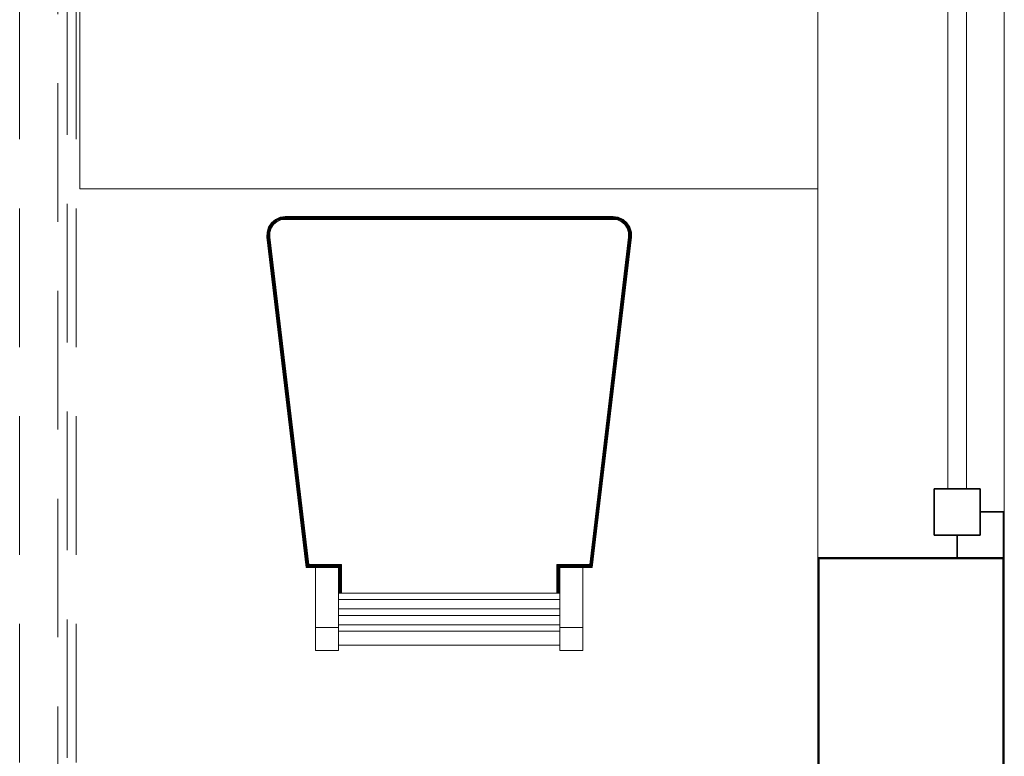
# Model space of a CAD drawing. Header units: millimetres. Extents: x 19580 to 41622, y 4748 to 42776.
# Tile 46 of 65: x 29145 to 30211, y 36961 to 37759. Entities that reach past the tile are written whole.
import ezdxf

# ---------------------------------------------------------------- set-up
doc = ezdxf.new("R2010")
doc.units = ezdxf.units.MM
doc.linetypes.add('ADSK_Штриховая_ш3 п1_5', pattern=[225, 150, -75])
for name, color, linetype, lineweight in [('A-DETL-____-MBND', 5, 'ADSK_Штриховая_ш3 п1_5', 20), ('A-GENM-____-MCUT', 13, 'Continuous', 50), ('A-GENM-____-OTLN', 13, 'Continuous', 20), ('A-GLAZ-____-MCUT', 151, 'Continuous', 35), ('A-GLAZ-____-OTLN', 151, 'Continuous', 20), ('A-WALL-____-MCUT', 113, 'Continuous', 50), ('A-WALL-____-OTLN', 113, 'Continuous', 20), ('I-FURN-____-OTLN', 30, 'Continuous', 20)]:
    doc.layers.add(name, color=color, linetype=linetype, lineweight=lineweight)

# ---------------------------------------------------------------- blocks, each defined once
blk = doc.blocks.new('Прямая форма - 83 new-608827-В_Этаж 01_Отопление')
at = {"layer": 'I-FURN-____-OTLN', "color": 9}
for p, q in [((-400, 400), (-400, -400)), ((399, -400), (-400, -400)), ((-195.5, -441.4), (-192.4, -436.7)), ((-195.5, -441.4), (-192.4, -436.7)), ((-195.5, -441.4), (-192.4, -436.7)), ((-195.3, -441.5), (-192.3, -436.9)), ((-192.4, -436.7), (-188.2, -433.1)), ((-192.4, -436.7), (-188.2, -433.1)), ((-192.4, -436.7), (-188.1, -433.1)), ((-192.4, -436.7), (-192.4, -436.7)), ((-192.3, -436.9), (-192.4, -436.7)), ((-192.3, -436.9), (-188, -433.3)), ((-192, -437.1), (-192.3, -436.9)), ((-192, -437.1), (-187.8, -433.6)), ((-191.5, -437.5), (-187.5, -434.1)), ((-191, -438), (-187.2, -434.7)), ((-190.5, -438.5), (-186.7, -435.3)), ((-190.2, -438.7), (-186.5, -435.7)), ((-188.2, -433.1), (-183, -430.8)), ((-188.2, -433.1), (-183, -430.8)), ((-188.1, -433.1), (-188.2, -433.1)), ((-188.1, -433.1), (-183, -430.8)), ((-188, -433.3), (-188.1, -433.1)), ((-188, -433.3), (-183, -431)), ((-187.8, -433.6), (-188, -433.3)), ((-187.8, -433.6), (-182.9, -431.4)), ((-187.5, -434.1), (-187.8, -433.6)), ((-187.5, -434.1), (-182.7, -431.9)), ((-187.2, -434.7), (-187.5, -434.1)), ((-187.2, -434.7), (-182.5, -432.6)), ((-186.7, -435.3), (-187.2, -434.7)), ((-186.7, -435.3), (-182.3, -433.3)), ((-186.5, -435.7), (-186.7, -435.3)), ((-186.5, -435.7), (-182.2, -433.7)), ((-183, -430.8), (-177.5, -430)), ((-183, -430.8), (-177.5, -430)), ((-183, -430.8), (-177.5, -430)), ((-183, -431), (-177.5, -430.2)), ((-183, -430.8), (-183, -430.8)), ((-183, -431), (-183, -430.8)), ((-182.9, -431.4), (-183, -431)), ((-182.9, -431.4), (-177.4, -430.6)), ((-182.7, -431.9), (-182.9, -431.4)), ((-182.7, -431.9), (-177.4, -431.2)), ((-182.5, -432.6), (-182.7, -431.9)), ((-182.5, -432.6), (-177.3, -431.9)), ((-182.3, -433.3), (-182.5, -432.6)), ((-182.3, -433.3), (-177.3, -432.6)), ((-182.2, -433.7), (-182.3, -433.3)), ((-182.2, -433.7), (-177.3, -433)), ((-177.5, -430), (-177.5, -430)), ((-177.5, -430), (177.5, -430)), ((-177.5, -430.2), (-177.5, -430)), ((-177.5, -430.2), (177.5, -430.2)), ((-177.4, -430.6), (-177.5, -430.2)), ((-177.4, -430.6), (177.4, -430.6)), ((-177.4, -431.2), (-177.4, -430.6)), ((-177.4, -431.2), (177.4, -431.2)), ((-177.3, -431.9), (-177.4, -431.2)), ((-177.3, -431.9), (177.3, -431.9)), ((-177.3, -432.6), (-177.3, -431.9)), ((-177.3, -432.6), (177.3, -432.6)), ((-177.3, -433), (-177.3, -432.6)), ((-177.3, -433), (177.3, -433)), ((177.3, -431.9), (177.4, -431.2)), ((177.3, -431.9), (182.5, -432.6)), ((177.3, -432.6), (177.3, -431.9)), ((177.3, -432.6), (182.3, -433.3)), ((177.3, -433), (177.3, -432.6)), ((177.3, -433), (182.2, -433.7)), ((177.4, -430.6), (177.5, -430.2)), ((177.4, -430.6), (182.9, -431.4)), ((177.4, -431.2), (177.4, -430.6)), ((177.4, -431.2), (182.7, -431.9)), ((177.5, -430), (183, -430.8)), ((177.5, -430), (183, -430.8)), ((177.5, -430), (177.5, -430)), ((177.5, -430), (183, -430.8)), ((177.5, -430.2), (177.5, -430)), ((177.5, -430.2), (183, -431)), ((182.2, -433.7), (182.3, -433.3)), ((182.2, -433.7), (186.5, -435.7)), ((182.3, -433.3), (182.5, -432.6)), ((182.3, -433.3), (186.7, -435.3)), ((182.5, -432.6), (182.7, -431.9)), ((182.5, -432.6), (187.2, -434.7)), ((182.7, -431.9), (182.9, -431.4)), ((182.7, -431.9), (187.5, -434.1)), ((182.9, -431.4), (183, -431)), ((182.9, -431.4), (187.8, -433.6)), ((183, -430.8), (188.2, -433.1)), ((183, -430.8), (188.2, -433.1)), ((183, -430.8), (183, -430.8)), ((183, -430.8), (188.1, -433.1)), ((183, -431), (183, -430.8)), ((183, -431), (188, -433.3)), ((186.5, -435.7), (186.7, -435.3)), ((186.5, -435.7), (190.2, -438.7)), ((186.7, -435.3), (187.2, -434.7)), ((186.7, -435.3), (190.5, -438.5)), ((187.2, -434.7), (187.5, -434.1)), ((187.2, -434.7), (191, -438)), ((187.5, -434.1), (187.8, -433.6)), ((187.5, -434.1), (191.5, -437.5)), ((187.8, -433.6), (188, -433.3)), ((187.8, -433.6), (192, -437.1)), ((188, -433.3), (188.1, -433.1)), ((188, -433.3), (192.3, -436.9)), ((188.1, -433.1), (188.2, -433.1)), ((188.1, -433.1), (192.4, -436.7)), ((188.2, -433.1), (192.4, -436.7)), ((188.2, -433.1), (192.4, -436.7)), ((192, -437.1), (192.3, -436.9)), ((192.3, -436.9), (192.4, -436.7)), ((192.3, -436.9), (195.3, -441.5)), ((192.4, -436.7), (195.5, -441.4)), ((192.4, -436.7), (195.5, -441.4)), ((192.4, -436.7), (192.4, -436.7)), ((192.4, -436.7), (195.5, -441.4)), ((-197.3, -452.4), (-197.2, -446.8)), ((-197.3, -452.4), (-197.2, -446.8)), ((-197.3, -452.4), (-197.2, -446.8)), ((-197.2, -446.8), (-195.5, -441.4)), ((-197.2, -446.8), (-195.5, -441.4)), ((-197.2, -446.8), (-195.5, -441.4)), ((-197.2, -446.8), (-197.2, -446.8)), ((-197, -446.8), (-197.2, -446.8)), ((-197.1, -452.4), (-197, -446.8)), ((-197, -446.8), (-195.3, -441.5)), ((-196.6, -446.9), (-197, -446.8)), ((-196.7, -452.3), (-196.6, -446.9)), ((-196.6, -446.9), (-195, -441.7)), ((-196, -446.9), (-196.6, -446.9)), ((-196.2, -452.3), (-196, -446.9)), ((-196, -446.9), (-194.5, -441.9)), ((-195.4, -447.1), (-196, -446.9)), ((-195.5, -441.4), (-195.5, -441.4)), ((-195.3, -441.5), (-195.5, -441.4)), ((-195.5, -452.3), (-195.4, -447.1)), ((-195.4, -447.1), (-193.8, -442.2)), ((-194.6, -447.2), (-195.4, -447.1)), ((-195, -441.7), (-195.3, -441.5)), ((-195, -441.7), (-192, -437.1)), ((-194.5, -441.9), (-195, -441.7)), ((-194.7, -452.2), (-194.6, -447.2)), ((-194.6, -447.2), (-193.2, -442.5)), ((-194.2, -447.2), (-194.6, -447.2)), ((-194.5, -441.9), (-191.5, -437.5)), ((-193.8, -442.2), (-194.5, -441.9)), ((-194.3, -452.2), (-194.2, -447.2)), ((-194.2, -447.2), (-192.8, -442.7)), ((-193.8, -442.2), (-191, -438)), ((-193.2, -442.5), (-193.8, -442.2)), ((-193.2, -442.5), (-190.5, -438.5)), ((-192.8, -442.7), (-193.2, -442.5)), ((-192.8, -442.7), (-190.2, -438.7)), ((-191.5, -437.5), (-192, -437.1)), ((-191, -438), (-191.5, -437.5)), ((-190.5, -438.5), (-191, -438)), ((-190.2, -438.7), (-190.5, -438.5)), ((190.2, -438.7), (190.5, -438.5)), ((190.2, -438.7), (192.8, -442.7)), ((190.5, -438.5), (191, -438)), ((190.5, -438.5), (193.2, -442.5)), ((191, -438), (191.5, -437.5)), ((191, -438), (193.8, -442.2)), ((191.5, -437.5), (192, -437.1)), ((191.5, -437.5), (194.5, -441.9)), ((192, -437.1), (195, -441.7)), ((192.8, -442.7), (193.2, -442.5)), ((192.8, -442.7), (194.2, -447.2)), ((193.2, -442.5), (193.8, -442.2)), ((193.2, -442.5), (194.6, -447.2)), ((193.8, -442.2), (194.5, -441.9)), ((193.8, -442.2), (195.4, -447.1)), ((194.2, -447.2), (194.6, -447.2)), ((194.2, -447.2), (194.3, -452.2)), ((194.5, -441.9), (195, -441.7)), ((194.5, -441.9), (196, -446.9)), ((194.6, -447.2), (195.4, -447.1)), ((194.6, -447.2), (194.7, -452.2)), ((195, -441.7), (195.3, -441.5)), ((195, -441.7), (196.6, -446.9)), ((195.3, -441.5), (195.5, -441.4)), ((195.3, -441.5), (197, -446.8)), ((195.4, -447.1), (196, -446.9)), ((195.4, -447.1), (195.5, -452.3)), ((195.5, -441.4), (197.2, -446.8)), ((195.5, -441.4), (197.2, -446.8)), ((195.5, -441.4), (195.5, -441.4)), ((195.5, -441.4), (197.2, -446.8)), ((196, -446.9), (196.6, -446.9)), ((196, -446.9), (196.2, -452.3)), ((196.6, -446.9), (197, -446.8)), ((196.6, -446.9), (196.7, -452.3)), ((197, -446.8), (197.2, -446.8)), ((197, -446.8), (197.1, -452.4)), ((197.2, -446.8), (197.3, -452.4)), ((197.2, -446.8), (197.3, -452.4)), ((197.2, -446.8), (197.2, -446.8)), ((197.2, -446.8), (197.3, -452.4)), ((-154.7, -810), (-197.3, -452.4)), ((-197.3, -452.4), (-197.3, -452.4)), ((-197.1, -452.4), (-197.3, -452.4)), ((-196.7, -452.3), (-197.1, -452.4)), ((-154.6, -809.8), (-197.1, -452.4)), ((-154.2, -809.4), (-196.7, -452.3)), ((-196.2, -452.3), (-196.7, -452.3)), ((-153.7, -808.8), (-196.2, -452.3)), ((-195.5, -452.3), (-196.2, -452.3)), ((-194.7, -452.2), (-195.5, -452.3)), ((-153.1, -808.1), (-195.5, -452.3)), ((-152.4, -807.4), (-194.7, -452.2)), ((-194.3, -452.2), (-194.7, -452.2)), ((-152.1, -807), (-194.3, -452.2)), ((194.3, -452.2), (152.1, -807)), ((194.7, -452.2), (152.4, -807.4)), ((195.5, -452.3), (153.1, -808.1)), ((196.2, -452.3), (153.7, -808.8)), ((196.7, -452.3), (154.2, -809.4)), ((197.1, -452.4), (154.6, -809.8)), ((197.3, -452.4), (154.7, -810)), ((194.7, -452.2), (194.3, -452.2)), ((195.5, -452.3), (194.7, -452.2)), ((196.2, -452.3), (195.5, -452.3)), ((196.7, -452.3), (196.2, -452.3)), ((197.1, -452.4), (196.7, -452.3)), ((197.3, -452.4), (197.1, -452.4)), ((197.3, -452.4), (197.3, -452.4)), ((-154.7, -810), (-154.8, -810)), ((-154.6, -809.8), (-154.7, -810)), ((-144.7, -810), (-154.7, -810)), ((-154.2, -809.4), (-154.6, -809.8)), ((-119.5, -809.8), (-154.6, -809.8)), ((-153.7, -808.8), (-154.2, -809.4)), ((-119.1, -809.4), (-154.2, -809.4)), ((-153.1, -808.1), (-153.7, -808.8)), ((-118.5, -808.8), (-153.7, -808.8)), ((-152.4, -807.4), (-153.1, -808.1)), ((-117.8, -808.1), (-153.1, -808.1)), ((-152.1, -807), (-152.4, -807.4)), ((-117.1, -807.4), (-152.4, -807.4)), ((-116.7, -807), (-152.1, -807)), ((-144.7, -875), (-144.7, -810)), ((-144.7, -810), (-119.7, -810)), ((-119.5, -809.8), (-119.7, -810)), ((-119.7, -810), (-119.7, -875)), ((-119.7, -810), (-119.7, -810)), ((-119.1, -809.4), (-119.5, -809.8)), ((-119.5, -837.8), (-119.5, -809.8)), ((-118.5, -808.8), (-119.1, -809.4)), ((-119.1, -837.8), (-119.1, -809.4)), ((-117.8, -808.1), (-118.5, -808.8)), ((-118.5, -837.8), (-118.5, -808.8)), ((-117.1, -807.4), (-117.8, -808.1)), ((-117.8, -837.8), (-117.8, -808.1)), ((-116.7, -807), (-117.1, -807.4)), ((-117.1, -837.8), (-117.1, -807.4)), ((-116.7, -837.8), (-116.7, -807)), ((152.1, -807), (116.7, -807)), ((116.7, -807), (117.1, -807.4)), ((116.7, -807), (116.7, -837.8)), ((152.4, -807.4), (117.1, -807.4)), ((117.1, -807.4), (117.8, -808.1)), ((117.1, -807.4), (117.1, -837.8)), ((153.1, -808.1), (117.8, -808.1)), ((117.8, -808.1), (118.5, -808.8)), ((117.8, -808.1), (117.8, -837.8)), ((153.7, -808.8), (118.5, -808.8)), ((118.5, -808.8), (119.1, -809.4)), ((118.5, -808.8), (118.5, -837.8)), ((154.2, -809.4), (119.1, -809.4)), ((119.1, -809.4), (119.5, -809.8)), ((119.1, -809.4), (119.1, -837.8)), ((154.6, -809.8), (119.5, -809.8)), ((119.5, -809.8), (119.7, -810)), ((119.5, -809.8), (119.5, -837.8)), ((119.7, -875), (119.7, -810)), ((119.7, -810), (144.7, -810)), ((119.7, -810), (119.7, -810)), ((144.7, -810), (144.7, -875)), ((154.7, -810), (144.7, -810)), ((152.1, -807), (152.4, -807.4)), ((152.4, -807.4), (153.1, -808.1)), ((153.1, -808.1), (153.7, -808.8)), ((153.7, -808.8), (154.2, -809.4)), ((154.2, -809.4), (154.6, -809.8)), ((154.6, -809.8), (154.7, -810)), ((154.7, -810), (154.8, -810)), ((-119.7, -837.8), (119.7, -837.8)), ((-119.7, -844.9), (119.7, -844.9)), ((-119.7, -854.9), (119.7, -854.9)), ((-119.7, -862.1), (119.7, -862.1)), ((-119.7, -872.1), (119.7, -872.1)), ((-144.7, -900), (-144.7, -875)), ((-144.7, -875), (-119.7, -875)), ((-119.7, -875), (-119.7, -900)), ((-119.7, -879.2), (119.7, -879.2)), ((119.7, -900), (119.7, -875)), ((119.7, -875), (144.7, -875)), ((144.7, -875), (144.7, -900)), ((119.7, -894.1), (-119.7, -894.1)), ((-144.7, -900), (-119.7, -900)), ((119.7, -900), (144.7, -900))]:
    blk.add_line(p, q, dxfattribs=at)
blk = doc.blocks.new('Прямая форма - FU - 052-608828-В_Этаж 01_Отопление')
blk.add_blockref('Прямая форма - 83 new-608827-В_Этаж 01_Отопление', (0, 0))
blk = doc.blocks.new('Прямая форма - 83 new-608851-В_Этаж 01_Отопление')
at = {"layer": 'A-GLAZ-____-MCUT', "color": 53}
for p, q in [((75, 75), (25, 75)), ((25, 75), (25, 25)), ((75, 25), (75, 75)), ((1125, 75), (1125, 25)), ((1175, 75), (1125, 75)), ((1175, 25), (1175, 75)), ((25, 50), (0, 50)), ((0, 50), (0, 0)), ((25, 25), (25, 50)), ((1200, 50), (1175, 50)), ((1175, 50), (1175, 25)), ((1200, 0), (1200, 50)), ((25, 25), (75, 25)), ((50, 25), (25, 25)), ((50, 0), (50, 25)), ((1125, 25), (1175, 25)), ((1175, 25), (1150, 25)), ((1150, 25), (1150, 0)), ((0, 0), (50, 0)), ((1150, 0), (1200, 0))]:
    blk.add_line(p, q, dxfattribs=at)
at = {"layer": 'A-GLAZ-____-OTLN', "color": 9}
for p, q in [((1125, 60), (75, 60)), ((75, 40), (1125, 40))]:
    blk.add_line(p, q, dxfattribs=at)
blk = doc.blocks.new('Прямая форма - WD - 004-608852-В_Этаж 01_Отопление')
blk.add_blockref('Прямая форма - 83 new-608851-В_Этаж 01_Отопление', (0, 0))
blk = doc.blocks.new('Прямая форма - 83 new-608943-В_Этаж 01_Отопление')
at = {"layer": 'A-WALL-____-MCUT', "color": 253}
for p, q in [((6700, 0), (5300, 0)), ((5300, 0), (5300, -200)), ((5300, -200), (6700, -200))]:
    blk.add_line(p, q, dxfattribs=at)
blk = doc.blocks.new('Прямая форма - SW - 006-608944-В_Этаж 01_Отопление')
blk.add_blockref('Прямая форма - 83 new-608943-В_Этаж 01_Отопление', (0, 0))
blk = doc.blocks.new('Family - WD - 004-608946-В_Этаж 01_Отопление')
at = {"layer": 'A-GENM-____-MCUT', "lineweight": 9}
for p, q in [((600, 1), (-600, 1)), ((-600, 1), (-600, -201)), ((600, -201), (600, 1)), ((-600, -201), (600, -201))]:
    blk.add_line(p, q, dxfattribs=at)
blk = doc.blocks.new('83 new_ifc_RVT-1-В_Этаж 01_Отопление')
at = {"layer": 'A-GENM-____-OTLN', "color": 9, "lineweight": 20, "rotation": 270}
blk.add_blockref('Family - WD - 004-608946-В_Этаж 01_Отопление', (30210.3, 37775.8), dxfattribs=at)
at = {"layer": 'A-GLAZ-____-OTLN', "color": 9, "lineweight": 20, "rotation": 90}
blk.add_blockref('Прямая форма - WD - 004-608852-В_Этаж 01_Отопление', (30210.3, 37175.8), dxfattribs=at)
at = {"layer": 'A-WALL-____-OTLN', "color": 9, "lineweight": 20, "rotation": 270}
blk.add_blockref('Прямая форма - SW - 006-608944-В_Этаж 01_Отопление', (30210.3, 42475.8), dxfattribs=at)
at = {"layer": 'I-FURN-____-OTLN', "color": 9, "lineweight": 20}
blk.add_blockref('Прямая форма - FU - 052-608828-В_Этаж 01_Отопление', (29610.3, 37975.8), dxfattribs=at)

msp = doc.modelspace()

# ---------------------------------------------------------------- linework, layer by layer
at = {"layer": 'A-DETL-____-MBND', "color": 10}
msp.add_line((29145.3, 35829.5), (29145.3, 38819.2), dxfattribs=at)
at = {"layer": 'A-DETL-____-MBND'}
for p, q in [((29186.6, 38815.2), (29186.6, 35827)), ((29196.6, 35834.5), (29196.6, 38815.2)), ((29206.6, 35829.5), (29206.6, 38815.2))]:
    msp.add_line(p, q, dxfattribs=at)

# ---------------------------------------------------------------- block references
at = {"lineweight": 9}
msp.add_blockref('83 new_ifc_RVT-1-В_Этаж 01_Отопление', (0, 0), dxfattribs=at)

doc.saveas('drawing.dxf')
